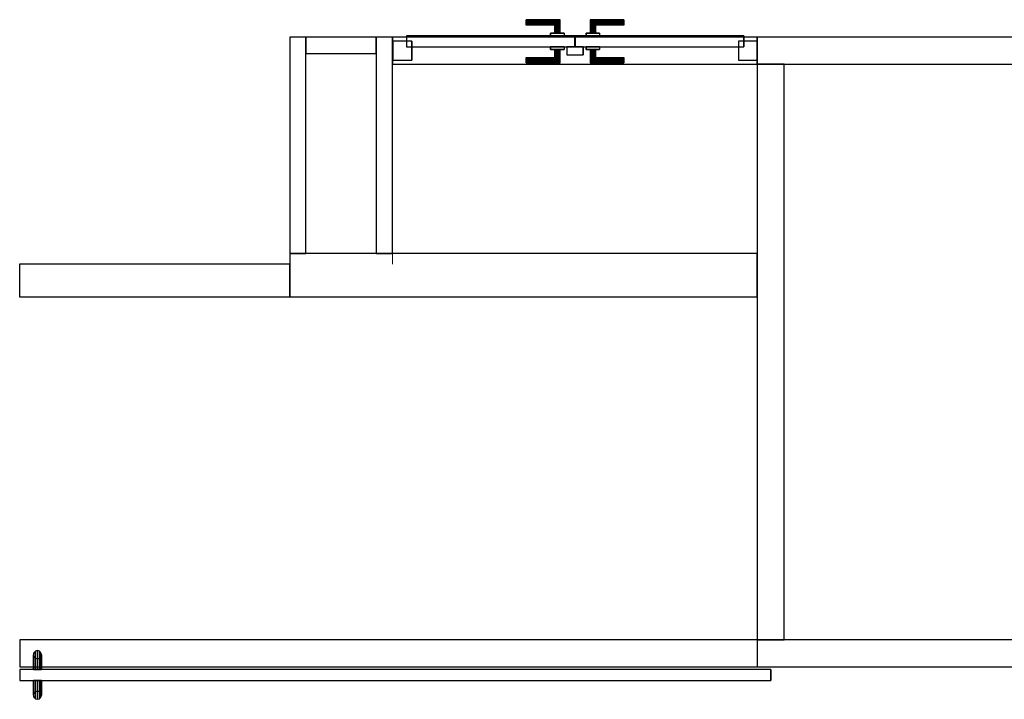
# Model space of a CAD drawing. Header units: metres. Extents: x 391.1 to 430.4, y 12.7 to 28.9.
# Tile 67 of 165: x 403.4 to 407, y 21.9 to 24.4. Entities that reach past the tile are written whole.
import ezdxf

# ---------------------------------------------------------------- set-up
doc = ezdxf.new("R2010")
doc.units = ezdxf.units.M
doc.layers.add('01_CARPINTERIA', color=5, linetype='Continuous', lineweight=25, true_color=0x0000ff)
for name, color, linetype, lineweight in [('A-GENM-____-OTLN', 7, 'Continuous', 18), ('A-WALL-____-MCUT', 7, 'Continuous', 25), ('A-WALL-____-OTLN', 7, 'Continuous', 25)]:
    doc.layers.add(name, color=color, linetype=linetype, lineweight=lineweight)

# ---------------------------------------------------------------- blocks, each defined once
blk = doc.blocks.new('Family - Envans PB-155309-01_FON_P0')
at = {"layer": 'A-WALL-____-MCUT', "color": 253, "true_color": 0xaaaaaa}
for p, q in [((2.13, 0.1), (0, 0.1)), ((0, 0.1), (0, 0)), ((2.13, 0), (2.13, 0.1)), ((0, 0), (2.13, 0))]:
    blk.add_line(p, q, dxfattribs=at)
at = {"layer": 'A-WALL-____-OTLN', "color": 253, "true_color": 0xaaaaaa}
for p, q in [((2.13, 0.1), (0, 0.1)), ((0, 0.1), (0, 0)), ((2.13, 0), (2.13, 0.1)), ((0, 0), (2.13, 0))]:
    blk.add_line(p, q, dxfattribs=at)
at = {"layer": 'A-WALL-____-OTLN', "color": 253, "lineweight": 18, "true_color": 0xaaaaaa}
blk.add_line((-0.0989, 0), (2.1088, 0), dxfattribs=at)
blk = doc.blocks.new('Family - Envans PB-155325-01_FON_P0')
at = {"layer": 'A-WALL-____-MCUT', "color": 253, "true_color": 0xaaaaaa}
for p, q in [((0.2601, 0.06), (0, 0.06)), ((0, 0.06), (0, 0)), ((0.2601, 0), (0.2601, 0.06)), ((0, 0), (0.2601, 0))]:
    blk.add_line(p, q, dxfattribs=at)
at = {"layer": 'A-WALL-____-OTLN', "color": 253, "true_color": 0xaaaaaa}
for p, q in [((0.2601, 0.06), (0, 0.06)), ((0, 0.06), (0, 0)), ((0.2601, 0), (0.2601, 0.06)), ((0, 0), (0.2601, 0))]:
    blk.add_line(p, q, dxfattribs=at)
at = {"layer": 'A-WALL-____-OTLN', "color": 253, "lineweight": 18, "true_color": 0xaaaaaa}
blk.add_line((0, 0), (0.2601, 0), dxfattribs=at)
blk = doc.blocks.new('Family - Envans PB-155451-01_FON_P0')
at = {"layer": 'A-WALL-____-MCUT', "color": 253, "true_color": 0xaaaaaa}
for p, q in [((1.73, 0.16), (0, 0.16)), ((0, 0.16), (0, 0)), ((1.73, 0), (1.73, 0.16)), ((0, 0), (1.73, 0))]:
    blk.add_line(p, q, dxfattribs=at)
at = {"layer": 'A-WALL-____-OTLN', "color": 253, "true_color": 0xaaaaaa}
for p, q in [((1.73, 0.16), (0, 0.16)), ((0, 0.16), (0, 0)), ((1.73, 0), (1.73, 0.16)), ((0, 0), (1.73, 0))]:
    blk.add_line(p, q, dxfattribs=at)
at = {"layer": 'A-WALL-____-OTLN', "color": 253, "lineweight": 18, "true_color": 0xaaaaaa}
blk.add_line((0, 0), (1.73, 0), dxfattribs=at)
blk = doc.blocks.new('Family - Envans PB-155499-01_FON_P0')
at = {"layer": 'A-WALL-____-MCUT', "color": 253, "true_color": 0xaaaaaa}
for p, q in [((2.7284, 0.1), (2.7284, 0)), ((7.7284, 0.1), (2.7284, 0.1)), ((7.7284, 0), (7.7284, 0.1)), ((2.7284, 0), (7.7284, 0))]:
    blk.add_line(p, q, dxfattribs=at)
at = {"layer": 'A-WALL-____-OTLN', "color": 253, "true_color": 0xaaaaaa}
for p, q in [((7.7284, 0.1), (0, 0.1)), ((2.7284, 0.1), (0, 0.1)), ((0, 0.1), (0, 0)), ((0, 0.1), (0, 0)), ((2.7284, 0.1), (2.7284, 0)), ((7.7284, 0), (7.7284, 0.1)), ((0, 0), (7.7284, 0)), ((0, 0), (2.7284, 0))]:
    blk.add_line(p, q, dxfattribs=at)
at = {"layer": 'A-WALL-____-OTLN', "color": 253, "lineweight": 18, "true_color": 0xaaaaaa}
blk.add_line((0, 0), (7.7284, 0), dxfattribs=at)
blk = doc.blocks.new('Family - Vano de puerta PB-155501-01_FON_P0')
at = {"layer": 'A-GENM-____-OTLN', "color": 253, "true_color": 0xaaaaaa}
for p, q in [((406.0864, 22.1208), (403.358, 22.1208)), ((403.358, 22.1208), (403.358, 22.0208)), ((403.358, 22.1208), (406.0864, 22.1208)), ((403.358, 22.0208), (403.358, 22.1208)), ((406.0864, 22.0208), (406.0864, 22.1208)), ((406.0864, 22.0208), (406.0864, 22.1208)), ((403.358, 22.0208), (406.0864, 22.0208)), ((406.0864, 22.0208), (403.358, 22.0208))]:
    blk.add_line(p, q, dxfattribs=at)
blk = doc.blocks.new('Family - LONDR55-XX_ZZ-ARQ-CAA-M3D-Londres55-155573-01_FON_P0')
at = {"layer": '01_CARPINTERIA', "color": 161, "true_color": 0xaaaaff}
for p, q in [((2.6634, 0.22), (2.6559, 0.218)), ((2.6634, 0.22), (2.6559, 0.218)), ((2.6709, 0.218), (2.6634, 0.22)), ((2.6709, 0.218), (2.6634, 0.22)), ((2.6634, 0.22), (2.6634, 0.15)), ((2.6505, 0.2125), (2.6484, 0.205)), ((2.6505, 0.2125), (2.6484, 0.205)), ((2.6484, 0.205), (2.6505, 0.1975)), ((2.6484, 0.205), (2.6505, 0.1975)), ((2.6484, 0.15), (2.6484, 0.205)), ((2.6559, 0.218), (2.6505, 0.2125)), ((2.6559, 0.218), (2.6505, 0.2125)), ((2.6505, 0.2125), (2.6505, 0.15)), ((2.6505, 0.1975), (2.6559, 0.192)), ((2.6505, 0.1975), (2.6559, 0.192)), ((2.6505, 0.1975), (2.6505, 0.15)), ((2.6559, 0.218), (2.6559, 0.15)), ((2.6559, 0.192), (2.6634, 0.19)), ((2.6559, 0.192), (2.6634, 0.19)), ((2.6559, 0.192), (2.6559, 0.15)), ((2.6634, 0.19), (2.6709, 0.192)), ((2.6634, 0.19), (2.6709, 0.192)), ((2.6634, 0.19), (2.6634, 0.15)), ((2.6764, 0.2125), (2.6709, 0.218)), ((2.6764, 0.2125), (2.6709, 0.218)), ((2.6709, 0.218), (2.6709, 0.15)), ((2.6709, 0.192), (2.6764, 0.1975)), ((2.6709, 0.192), (2.6764, 0.1975)), ((2.6709, 0.192), (2.6709, 0.15)), ((2.6784, 0.205), (2.6764, 0.2125)), ((2.6784, 0.205), (2.6764, 0.2125)), ((2.6764, 0.2125), (2.6764, 0.15)), ((2.6764, 0.1975), (2.6784, 0.205)), ((2.6764, 0.1975), (2.6784, 0.205)), ((2.6764, 0.1975), (2.6764, 0.15)), ((2.6784, 0.205), (2.6784, 0.15)), ((2.7284, 0.15), (-0.05, 0.15)), ((-0.05, 0.15), (-0.05, 0.11)), ((2.7284, 0.15), (-0.05, 0.15)), ((-0.05, 0.11), (-0.05, 0.15)), ((2.6505, 0.15), (2.6484, 0.15)), ((2.6484, 0.15), (2.6505, 0.15)), ((2.6505, 0.15), (2.6559, 0.15)), ((2.6559, 0.15), (2.6505, 0.15)), ((2.6559, 0.15), (2.6634, 0.15)), ((2.6634, 0.15), (2.6559, 0.15)), ((2.6634, 0.15), (2.6709, 0.15)), ((2.6709, 0.15), (2.6634, 0.15)), ((2.6709, 0.15), (2.6764, 0.15)), ((2.6764, 0.15), (2.6709, 0.15)), ((2.6764, 0.15), (2.6784, 0.15)), ((2.6784, 0.15), (2.6764, 0.15)), ((2.7284, 0.11), (2.7284, 0.15)), ((2.7284, 0.11), (2.7284, 0.15)), ((-0.05, 0.11), (2.7284, 0.11)), ((-0.05, 0.11), (2.7284, 0.11)), ((2.6484, 0.055), (2.6484, 0.11)), ((2.6505, 0.11), (2.6484, 0.11)), ((2.6484, 0.11), (2.6505, 0.11)), ((2.6505, 0.11), (2.6505, 0.0475)), ((2.6505, 0.11), (2.6505, 0.0625)), ((2.6505, 0.11), (2.6559, 0.11)), ((2.6559, 0.11), (2.6505, 0.11)), ((2.6559, 0.11), (2.6559, 0.042)), ((2.6559, 0.11), (2.6559, 0.068)), ((2.6559, 0.11), (2.6634, 0.11)), ((2.6634, 0.11), (2.6559, 0.11)), ((2.6634, 0.11), (2.6634, 0.04)), ((2.6634, 0.11), (2.6634, 0.07)), ((2.6634, 0.11), (2.6709, 0.11)), ((2.6709, 0.11), (2.6634, 0.11)), ((2.6709, 0.11), (2.6709, 0.042)), ((2.6709, 0.11), (2.6709, 0.068)), ((2.6709, 0.11), (2.6764, 0.11)), ((2.6764, 0.11), (2.6709, 0.11)), ((2.6764, 0.11), (2.6764, 0.0475)), ((2.6764, 0.11), (2.6764, 0.0625)), ((2.6764, 0.11), (2.6784, 0.11)), ((2.6784, 0.11), (2.6764, 0.11)), ((2.6784, 0.11), (2.6784, 0.055)), ((2.6505, 0.0625), (2.6484, 0.055)), ((2.6505, 0.0625), (2.6484, 0.055)), ((2.6484, 0.055), (2.6505, 0.0475)), ((2.6484, 0.055), (2.6505, 0.0475)), ((2.6559, 0.068), (2.6505, 0.0625)), ((2.6559, 0.068), (2.6505, 0.0625)), ((2.6505, 0.0475), (2.6559, 0.042)), ((2.6505, 0.0475), (2.6559, 0.042)), ((2.6634, 0.07), (2.6559, 0.068)), ((2.6634, 0.07), (2.6559, 0.068)), ((2.6559, 0.042), (2.6634, 0.04)), ((2.6559, 0.042), (2.6634, 0.04)), ((2.6709, 0.068), (2.6634, 0.07)), ((2.6709, 0.068), (2.6634, 0.07)), ((2.6634, 0.04), (2.6709, 0.042)), ((2.6634, 0.04), (2.6709, 0.042)), ((2.6764, 0.0625), (2.6709, 0.068)), ((2.6764, 0.0625), (2.6709, 0.068)), ((2.6709, 0.042), (2.6764, 0.0475)), ((2.6709, 0.042), (2.6764, 0.0475)), ((2.6784, 0.055), (2.6764, 0.0625)), ((2.6784, 0.055), (2.6764, 0.0625)), ((2.6764, 0.0475), (2.6784, 0.055)), ((2.6764, 0.0475), (2.6784, 0.055))]:
    blk.add_line(p, q, dxfattribs=at)
blk = doc.blocks.new('Family - Porta PB-155574-01_FON_P0')
blk.add_blockref('Family - LONDR55-XX_ZZ-ARQ-CAA-M3D-Londres55-155573-01_FON_P0', (0, 0))
blk = doc.blocks.new('Family - Envans PB-155588-01_FON_P0')
at = {"layer": 'A-WALL-____-MCUT', "color": 253, "true_color": 0xaaaaaa}
for p, q in [((0.3547, 0.1), (-0.0001, 0.1)), ((-0.0001, 0.1), (0, 0)), ((0.3547, 0), (0.3547, 0.1)), ((2.8406, 0.1), (1.8494, 0.1)), ((1.8494, 0.1), (1.8494, 0)), ((2.8406, 0), (2.8406, 0.1)), ((4.1891, 0.1), (4.1891, 0)), ((4.1904, 0.1), (4.1891, 0.1)), ((4.1904, 0), (4.1904, 0.1)), ((0, 0), (0.3547, 0)), ((1.8494, 0), (2.8406, 0)), ((4.1891, 0), (4.1904, 0))]:
    blk.add_line(p, q, dxfattribs=at)
at = {"layer": 'A-WALL-____-OTLN', "color": 253, "true_color": 0xaaaaaa}
for p, q in [((4.1904, 0.1), (-0.0001, 0.1)), ((-0.0001, 0.1), (0, 0)), ((1.8494, 0.1), (0.3547, 0.1)), ((0.3547, 0.1), (0.3547, 0)), ((1.8494, 0.1), (1.8494, 0)), ((4.1891, 0.1), (2.8406, 0.1)), ((2.8406, 0.1), (2.8406, 0)), ((4.1891, 0.1), (4.1891, 0)), ((4.1904, 0), (4.1904, 0.1)), ((0, 0), (4.1904, 0)), ((0.3547, 0), (1.8494, 0)), ((2.8406, 0), (4.1891, 0))]:
    blk.add_line(p, q, dxfattribs=at)
at = {"layer": 'A-WALL-____-OTLN', "color": 253, "lineweight": 18, "true_color": 0xaaaaaa}
blk.add_line((0, 0), (4.1904, 0), dxfattribs=at)
blk = doc.blocks.new('Family - Vano de puerta PB-155592-01_FON_P0')
at = {"layer": 'A-GENM-____-OTLN', "color": 253, "true_color": 0xaaaaaa}
for p, q in [((404.738, 24.3508), (404.738, 24.2508)), ((406.0864, 24.3508), (404.738, 24.3508)), ((404.738, 24.3508), (404.738, 24.2508)), ((404.738, 24.3508), (406.0864, 24.3508)), ((406.0864, 24.2508), (406.0864, 24.3508)), ((406.0864, 24.3508), (406.0864, 24.2508)), ((404.738, 24.2508), (406.0864, 24.2508)), ((406.0864, 24.2508), (404.738, 24.2508))]:
    blk.add_line(p, q, dxfattribs=at)
blk = doc.blocks.new('Family - Envans PB-155708-01_FON_P0')
at = {"layer": 'A-WALL-____-MCUT', "color": 253, "true_color": 0xaaaaaa}
for p, q in [((0.8, 0.06), (0, 0.06)), ((0, 0.06), (0, 0)), ((0.8, 0), (0.8, 0.06)), ((0, 0), (0.8, 0))]:
    blk.add_line(p, q, dxfattribs=at)
at = {"layer": 'A-WALL-____-OTLN', "color": 253, "true_color": 0xaaaaaa}
for p, q in [((0.8, 0.06), (0, 0.06)), ((0, 0.06), (0, 0)), ((0.8, 0), (0.8, 0.06)), ((0, 0), (0.8, 0))]:
    blk.add_line(p, q, dxfattribs=at)
at = {"layer": 'A-WALL-____-OTLN', "color": 253, "lineweight": 18, "true_color": 0xaaaaaa}
blk.add_line((0, 0), (0.84, 0), dxfattribs=at)
blk = doc.blocks.new('Family - LONDR55-XX_ZZ-ARQ-CAA-M3D-Londres55-155801-01_FON_P0')
at = {"layer": '01_CARPINTERIA', "color": 161, "true_color": 0xaaaaff}
for p, q in [((0.4937, 0.1487), (0.4937, 0.15)), ((0.4937, 0.15), (0.4937, 0.1487)), ((0.6187, 0.15), (0.4937, 0.15)), ((0.4937, 0.145), (0.4937, 0.1487)), ((0.4937, 0.1487), (0.4937, 0.145)), ((0.6174, 0.1487), (0.4937, 0.1487)), ((0.6174, 0.1487), (0.4937, 0.1487)), ((0.6174, 0.1487), (0.6137, 0.145)), ((0.6137, 0.145), (0.6174, 0.1487)), ((0.6187, 0.15), (0.6174, 0.1487)), ((0.6174, 0.1487), (0.6187, 0.15)), ((0.6174, 0.1), (0.6174, 0.1487)), ((0.6174, 0.1), (0.6174, 0.1487)), ((0.6187, 0.1), (0.6187, 0.15)), ((0.7311, 0.1487), (0.7297, 0.15)), ((0.7297, 0.15), (0.7297, 0.1)), ((0.7297, 0.15), (0.7311, 0.1487)), ((0.8547, 0.15), (0.7297, 0.15)), ((0.7347, 0.145), (0.7311, 0.1487)), ((0.7311, 0.1487), (0.7311, 0.1)), ((0.7311, 0.1487), (0.7311, 0.1)), ((0.7311, 0.1487), (0.7347, 0.145)), ((0.8547, 0.1487), (0.7311, 0.1487)), ((0.8547, 0.1487), (0.7311, 0.1487)), ((0.8547, 0.1487), (0.8547, 0.15)), ((0.8547, 0.15), (0.8547, 0.1487)), ((0.8547, 0.145), (0.8547, 0.1487)), ((0.8547, 0.1487), (0.8547, 0.145)), ((0.4937, 0.14), (0.4937, 0.145)), ((0.4937, 0.145), (0.4937, 0.14)), ((0.6137, 0.145), (0.4937, 0.145)), ((0.6137, 0.145), (0.4937, 0.145)), ((0.4937, 0.135), (0.4937, 0.14)), ((0.4937, 0.14), (0.4937, 0.135)), ((0.4937, 0.14), (0.6087, 0.14)), ((0.6087, 0.14), (0.4937, 0.14)), ((0.4937, 0.135), (0.4937, 0.1313)), ((0.4937, 0.1313), (0.4937, 0.135)), ((0.6037, 0.135), (0.4937, 0.135)), ((0.6037, 0.135), (0.4937, 0.135)), ((0.4937, 0.1313), (0.4937, 0.13)), ((0.4937, 0.13), (0.4937, 0.1313)), ((0.6001, 0.1313), (0.4937, 0.1313)), ((0.6001, 0.1313), (0.4937, 0.1313)), ((0.5987, 0.13), (0.4937, 0.13)), ((0.5987, 0.13), (0.6001, 0.1313)), ((0.6001, 0.1313), (0.5987, 0.13)), ((0.5987, 0.1), (0.5987, 0.13)), ((0.6001, 0.1313), (0.6037, 0.135)), ((0.6037, 0.135), (0.6001, 0.1313)), ((0.6001, 0.1), (0.6001, 0.1313)), ((0.6001, 0.1), (0.6001, 0.1313)), ((0.6037, 0.135), (0.6087, 0.14)), ((0.6087, 0.14), (0.6037, 0.135)), ((0.6037, 0.1), (0.6037, 0.135)), ((0.6037, 0.1), (0.6037, 0.135)), ((0.6137, 0.145), (0.6087, 0.14)), ((0.6087, 0.14), (0.6137, 0.145)), ((0.6087, 0.14), (0.6087, 0.1)), ((0.6087, 0.1), (0.6087, 0.14)), ((0.6137, 0.1), (0.6137, 0.145)), ((0.6137, 0.1), (0.6137, 0.145)), ((0.7397, 0.14), (0.7347, 0.145)), ((0.7347, 0.145), (0.7347, 0.1)), ((0.7347, 0.145), (0.7347, 0.1)), ((0.7347, 0.145), (0.7397, 0.14)), ((0.8547, 0.145), (0.7347, 0.145)), ((0.8547, 0.145), (0.7347, 0.145)), ((0.7397, 0.1), (0.7397, 0.14)), ((0.7397, 0.14), (0.7397, 0.1)), ((0.7397, 0.14), (0.7447, 0.135)), ((0.7447, 0.135), (0.7397, 0.14)), ((0.7397, 0.14), (0.8547, 0.14)), ((0.8547, 0.14), (0.7397, 0.14)), ((0.7447, 0.135), (0.7447, 0.1)), ((0.7447, 0.135), (0.7484, 0.1313)), ((0.7484, 0.1313), (0.7447, 0.135)), ((0.7447, 0.135), (0.7447, 0.1)), ((0.8547, 0.135), (0.7447, 0.135)), ((0.8547, 0.135), (0.7447, 0.135)), ((0.7484, 0.1313), (0.7484, 0.1)), ((0.7484, 0.1313), (0.7497, 0.13)), ((0.7497, 0.13), (0.7484, 0.1313)), ((0.7484, 0.1313), (0.7484, 0.1)), ((0.8547, 0.1313), (0.7484, 0.1313)), ((0.8547, 0.1313), (0.7484, 0.1313)), ((0.7497, 0.13), (0.7497, 0.1)), ((0.8547, 0.13), (0.7497, 0.13)), ((0.8547, 0.145), (0.8547, 0.14)), ((0.8547, 0.14), (0.8547, 0.145)), ((0.8547, 0.14), (0.8547, 0.135)), ((0.8547, 0.135), (0.8547, 0.14)), ((0.8547, 0.135), (0.8547, 0.1313)), ((0.8547, 0.1313), (0.8547, 0.135)), ((0.8547, 0.1313), (0.8547, 0.13)), ((0.8547, 0.13), (0.8547, 0.1313)), ((0.6737, 0.09), (0.05, 0.09)), ((0.05, 0.09), (0.05, 0.05)), ((0.6737, 0.09), (0.05, 0.09)), ((0.05, 0.09), (0.05, 0.05)), ((0.6337, 0.1), (0.5837, 0.1)), ((0.5837, 0.1), (0.6337, 0.1)), ((0.5837, 0.1), (0.5837, 0.09)), ((0.5837, 0.09), (0.5837, 0.1)), ((0.6337, 0.09), (0.5837, 0.09)), ((0.5837, 0.09), (0.6337, 0.09)), ((0.6001, 0.1), (0.5987, 0.1)), ((0.5987, 0.1), (0.6001, 0.1)), ((0.6037, 0.1), (0.6001, 0.1)), ((0.6001, 0.1), (0.6037, 0.1)), ((0.6087, 0.1), (0.6037, 0.1)), ((0.6037, 0.1), (0.6087, 0.1)), ((0.6137, 0.1), (0.6087, 0.1)), ((0.6087, 0.1), (0.6137, 0.1)), ((0.6137, 0.1), (0.6174, 0.1)), ((0.6174, 0.1), (0.6137, 0.1)), ((0.6174, 0.1), (0.6187, 0.1)), ((0.6187, 0.1), (0.6174, 0.1)), ((0.6337, 0.1), (0.6337, 0.09)), ((0.6337, 0.1), (0.6337, 0.09)), ((0.6737, 0.05), (0.6737, 0.09)), ((0.6737, 0.09), (0.6737, 0.05)), ((1.2985, 0.09), (0.6747, 0.09)), ((0.6747, 0.09), (0.6747, 0.05)), ((1.2985, 0.09), (0.6747, 0.09)), ((0.6747, 0.09), (0.6747, 0.05)), ((0.7647, 0.1), (0.7147, 0.1)), ((0.7147, 0.1), (0.7647, 0.1)), ((0.7147, 0.1), (0.7147, 0.09)), ((0.7147, 0.09), (0.7147, 0.1)), ((0.7647, 0.09), (0.7147, 0.09)), ((0.7147, 0.09), (0.7647, 0.09)), ((0.7311, 0.1), (0.7297, 0.1)), ((0.7297, 0.1), (0.7311, 0.1)), ((0.7347, 0.1), (0.7311, 0.1)), ((0.7311, 0.1), (0.7347, 0.1)), ((0.7397, 0.1), (0.7347, 0.1)), ((0.7347, 0.1), (0.7397, 0.1)), ((0.7447, 0.1), (0.7397, 0.1)), ((0.7397, 0.1), (0.7447, 0.1)), ((0.7447, 0.1), (0.7484, 0.1)), ((0.7484, 0.1), (0.7447, 0.1)), ((0.7484, 0.1), (0.7497, 0.1)), ((0.7497, 0.1), (0.7484, 0.1)), ((0.7647, 0.1), (0.7647, 0.09)), ((0.7647, 0.1), (0.7647, 0.09)), ((1.2985, 0.05), (1.2985, 0.09)), ((1.2985, 0.09), (1.2985, 0.05)), ((0.07, 0.07), (0, 0.07)), ((0, 0.07), (0, 0)), ((0.07, 0.07), (0, 0.07)), ((0, 0.07), (0, 0)), ((0.05, 0.05), (0.6737, 0.05)), ((0.05, 0.05), (0.6737, 0.05)), ((0.07, 0), (0.07, 0.07)), ((0.07, 0.07), (0.07, 0)), ((0.5837, 0.05), (0.6337, 0.05)), ((0.6337, 0.05), (0.5837, 0.05)), ((0.5837, 0.05), (0.5837, 0.04)), ((0.5837, 0.04), (0.5837, 0.05)), ((0.5837, 0.04), (0.6337, 0.04)), ((0.6337, 0.04), (0.5837, 0.04)), ((0.6001, 0.04), (0.5987, 0.04)), ((0.5987, 0.04), (0.6001, 0.04)), ((0.5987, 0.01), (0.5987, 0.04)), ((0.6037, 0.04), (0.6001, 0.04)), ((0.6001, 0.04), (0.6037, 0.04)), ((0.6001, 0.0087), (0.6001, 0.04)), ((0.6001, 0.0087), (0.6001, 0.04)), ((0.6037, 0.04), (0.6087, 0.04)), ((0.6087, 0.04), (0.6037, 0.04)), ((0.6037, 0.005), (0.6037, 0.04)), ((0.6037, 0.005), (0.6037, 0.04)), ((0.6087, 0.04), (0.6137, 0.04)), ((0.6137, 0.04), (0.6087, 0.04)), ((0.6087, 0.04), (0.6087, 0)), ((0.6087, 0), (0.6087, 0.04)), ((0.6137, 0.04), (0.6174, 0.04)), ((0.6174, 0.04), (0.6137, 0.04)), ((0.6137, -0.005), (0.6137, 0.04)), ((0.6137, -0.005), (0.6137, 0.04)), ((0.6174, 0.04), (0.6187, 0.04)), ((0.6187, 0.04), (0.6174, 0.04)), ((0.6174, -0.0087), (0.6174, 0.04)), ((0.6174, -0.0087), (0.6174, 0.04)), ((0.6187, -0.01), (0.6187, 0.04)), ((0.6337, 0.05), (0.6337, 0.04)), ((0.6337, 0.05), (0.6337, 0.04)), ((0.7037, 0.05), (0.6437, 0.05)), ((0.6437, 0.05), (0.6437, 0.02)), ((0.7037, 0.05), (0.6437, 0.05)), ((0.6437, 0.05), (0.6437, 0.02)), ((0.6747, 0.05), (1.2985, 0.05)), ((0.6747, 0.05), (1.2985, 0.05)), ((0.7037, 0.02), (0.7037, 0.05)), ((0.7037, 0.05), (0.7037, 0.02)), ((0.7147, 0.05), (0.7647, 0.05)), ((0.7647, 0.05), (0.7147, 0.05)), ((0.7147, 0.05), (0.7147, 0.04)), ((0.7147, 0.04), (0.7147, 0.05)), ((0.7147, 0.04), (0.7647, 0.04)), ((0.7647, 0.04), (0.7147, 0.04)), ((0.7311, 0.04), (0.7297, 0.04)), ((0.7297, 0.04), (0.7311, 0.04)), ((0.7297, 0.04), (0.7297, -0.01)), ((0.7347, 0.04), (0.7311, 0.04)), ((0.7311, 0.04), (0.7347, 0.04)), ((0.7311, 0.04), (0.7311, -0.0087)), ((0.7311, 0.04), (0.7311, -0.0087)), ((0.7347, 0.04), (0.7397, 0.04)), ((0.7397, 0.04), (0.7347, 0.04)), ((0.7347, 0.04), (0.7347, -0.005)), ((0.7347, 0.04), (0.7347, -0.005)), ((0.7397, 0.04), (0.7447, 0.04)), ((0.7447, 0.04), (0.7397, 0.04)), ((0.7397, 0), (0.7397, 0.04)), ((0.7397, 0.04), (0.7397, 0)), ((0.7447, 0.04), (0.7484, 0.04)), ((0.7484, 0.04), (0.7447, 0.04)), ((0.7447, 0.04), (0.7447, 0.005)), ((0.7447, 0.04), (0.7447, 0.005)), ((0.7484, 0.04), (0.7497, 0.04)), ((0.7497, 0.04), (0.7484, 0.04)), ((0.7484, 0.04), (0.7484, 0.0087)), ((0.7484, 0.04), (0.7484, 0.0087)), ((0.7497, 0.04), (0.7497, 0.01)), ((0.7647, 0.05), (0.7647, 0.04)), ((0.7647, 0.05), (0.7647, 0.04)), ((1.3485, 0.07), (1.2785, 0.07)), ((1.2785, 0.07), (1.2785, 0)), ((1.3485, 0.07), (1.2785, 0.07)), ((1.2785, 0.07), (1.2785, 0)), ((1.3485, 0), (1.3485, 0.07)), ((1.3485, 0.07), (1.3485, 0)), ((0, 0), (0.07, 0)), ((0, 0), (0.07, 0)), ((0.4937, 0.0087), (0.4937, 0.01)), ((0.4937, 0.01), (0.4937, 0.0087)), ((0.4937, 0.01), (0.5987, 0.01)), ((0.4937, 0.005), (0.4937, 0.0087)), ((0.4937, 0.0087), (0.4937, 0.005)), ((0.4937, 0.0087), (0.6001, 0.0087)), ((0.4937, 0.0087), (0.6001, 0.0087)), ((0.4937, 0), (0.4937, 0.005)), ((0.4937, 0.005), (0.4937, 0)), ((0.4937, 0.005), (0.6037, 0.005)), ((0.4937, 0.005), (0.6037, 0.005)), ((0.4937, -0.005), (0.4937, 0)), ((0.4937, 0), (0.4937, -0.005)), ((0.6087, 0), (0.4937, 0)), ((0.4937, 0), (0.6087, 0)), ((0.6001, 0.0087), (0.5987, 0.01)), ((0.5987, 0.01), (0.6001, 0.0087)), ((0.6037, 0.005), (0.6001, 0.0087)), ((0.6001, 0.0087), (0.6037, 0.005)), ((0.6087, 0), (0.6037, 0.005)), ((0.6037, 0.005), (0.6087, 0)), ((0.6087, 0), (0.6137, -0.005)), ((0.6437, 0.02), (0.7037, 0.02)), ((0.6437, 0.02), (0.7037, 0.02)), ((0.7347, -0.005), (0.7397, 0)), ((0.7447, 0.005), (0.7397, 0)), ((0.7397, 0), (0.7447, 0.005)), ((0.8547, 0), (0.7397, 0)), ((0.7397, 0), (0.8547, 0)), ((0.7484, 0.0087), (0.7447, 0.005)), ((0.7447, 0.005), (0.7484, 0.0087)), ((0.7447, 0.005), (0.8547, 0.005)), ((0.7447, 0.005), (0.8547, 0.005)), ((0.7497, 0.01), (0.7484, 0.0087)), ((0.7484, 0.0087), (0.7497, 0.01)), ((0.7484, 0.0087), (0.8547, 0.0087)), ((0.7484, 0.0087), (0.8547, 0.0087)), ((0.7497, 0.01), (0.8547, 0.01)), ((0.8547, 0.0087), (0.8547, 0.01)), ((0.8547, 0.01), (0.8547, 0.0087)), ((0.8547, 0.005), (0.8547, 0.0087)), ((0.8547, 0.0087), (0.8547, 0.005)), ((0.8547, 0.005), (0.8547, 0)), ((0.8547, 0), (0.8547, 0.005)), ((0.8547, 0), (0.8547, -0.005)), ((0.8547, -0.005), (0.8547, 0)), ((1.2785, 0), (1.3485, 0)), ((1.2785, 0), (1.3485, 0)), ((0.4937, -0.005), (0.4937, -0.0087)), ((0.4937, -0.0087), (0.4937, -0.005)), ((0.4937, -0.005), (0.6137, -0.005)), ((0.4937, -0.005), (0.6137, -0.005)), ((0.4937, -0.0087), (0.4937, -0.01)), ((0.4937, -0.01), (0.4937, -0.0087)), ((0.4937, -0.0087), (0.6174, -0.0087)), ((0.4937, -0.0087), (0.6174, -0.0087)), ((0.4937, -0.01), (0.6187, -0.01)), ((0.6137, -0.005), (0.6087, 0)), ((0.6137, -0.005), (0.6174, -0.0087)), ((0.6174, -0.0087), (0.6137, -0.005)), ((0.6174, -0.0087), (0.6187, -0.01)), ((0.6187, -0.01), (0.6174, -0.0087)), ((0.7297, -0.01), (0.7311, -0.0087)), ((0.7311, -0.0087), (0.7297, -0.01)), ((0.7297, -0.01), (0.8547, -0.01)), ((0.7311, -0.0087), (0.7347, -0.005)), ((0.7347, -0.005), (0.7311, -0.0087)), ((0.7311, -0.0087), (0.8547, -0.0087)), ((0.7311, -0.0087), (0.8547, -0.0087)), ((0.7397, 0), (0.7347, -0.005)), ((0.7347, -0.005), (0.8547, -0.005)), ((0.7347, -0.005), (0.8547, -0.005)), ((0.8547, -0.005), (0.8547, -0.0087)), ((0.8547, -0.0087), (0.8547, -0.005)), ((0.8547, -0.0087), (0.8547, -0.01)), ((0.8547, -0.01), (0.8547, -0.0087))]:
    blk.add_line(p, q, dxfattribs=at)
blk = doc.blocks.new('Family - Porta PB-155802-01_FON_P0')
blk.add_blockref('Family - LONDR55-XX_ZZ-ARQ-CAA-M3D-Londres55-155801-01_FON_P0', (0, 0))
blk = doc.blocks.new('Family - Envans PB-155900-01_FON_P0')
at = {"layer": 'A-WALL-____-MCUT', "color": 253, "true_color": 0xaaaaaa}
for p, q in [((1, 0.12), (0, 0.12)), ((0, 0.12), (0, 0)), ((1, 0), (1, 0.12)), ((0, 0), (1, 0))]:
    blk.add_line(p, q, dxfattribs=at)
at = {"layer": 'A-WALL-____-OTLN', "color": 253, "true_color": 0xaaaaaa}
for p, q in [((1, 0.12), (0, 0.12)), ((0, 0.12), (0, 0)), ((1, 0), (1, 0.12)), ((0, 0), (1, 0))]:
    blk.add_line(p, q, dxfattribs=at)
at = {"layer": 'A-WALL-____-OTLN', "color": 253, "lineweight": 18, "true_color": 0xaaaaaa}
blk.add_line((0, 0), (1, 0), dxfattribs=at)
blk = doc.blocks.new('Family - Envans PB-155921-01_FON_P0')
at = {"layer": 'A-WALL-____-MCUT', "color": 253, "true_color": 0xaaaaaa}
for p, q in [((0.8, 0.06), (0, 0.06)), ((0, 0.06), (0, 0)), ((0.8, 0), (0.8, 0.06)), ((0, 0), (0.8, 0))]:
    blk.add_line(p, q, dxfattribs=at)
at = {"layer": 'A-WALL-____-OTLN', "color": 253, "true_color": 0xaaaaaa}
for p, q in [((0.8, 0.06), (0, 0.06)), ((0, 0.06), (0, 0)), ((0.8, 0), (0.8, 0.06)), ((0, 0), (0.8, 0))]:
    blk.add_line(p, q, dxfattribs=at)
at = {"layer": 'A-WALL-____-OTLN', "color": 253, "lineweight": 18, "true_color": 0xaaaaaa}
blk.add_line((-0.04, 0), (0.8, 0), dxfattribs=at)
blk = doc.blocks.new('LONDR55-XX_ZZ-ARQ-CAA-M3D-Londres55_ifc-1-01_FON_P0')
at = {"layer": '01_CARPINTERIA', "color": 253, "lineweight": 18, "true_color": 0xaaaaaa}
blk.add_blockref('Family - Porta PB-155802-01_FON_P0', (404.738, 24.2658), dxfattribs=at)
at = {"layer": '01_CARPINTERIA', "color": 253, "lineweight": 18, "true_color": 0xaaaaaa, "rotation": 180}
blk.add_blockref('Family - Porta PB-155574-01_FON_P0', (406.0864, 22.1208), dxfattribs=at)
at = {"layer": 'A-GENM-____-OTLN', "color": 253, "lineweight": 18, "true_color": 0xaaaaaa}
for name in ['Family - Vano de puerta PB-155592-01_FON_P0', 'Family - Vano de puerta PB-155501-01_FON_P0']:
    blk.add_blockref(name, (0, 0), dxfattribs=at)
at = {"layer": 'A-WALL-____-OTLN', "color": 253, "lineweight": 18, "true_color": 0xaaaaaa}
for name, p, rotation in [('Family - Envans PB-155708-01_FON_P0', (404.3564, 24.3508), 270), ('Family - Envans PB-155325-01_FON_P0', (404.6766, 24.3508), 180), ('Family - Envans PB-155921-01_FON_P0', (404.7366, 23.5508), 90), ('Family - Envans PB-155588-01_FON_P0', (408.927, 24.3508), 180), ('Family - Envans PB-155309-01_FON_P0', (406.0864, 24.2508), 270)]:
    blk.add_blockref(name, p, dxfattribs=dict(at, rotation=rotation))
for name, p in [('Family - Envans PB-155451-01_FON_P0', (404.3564, 23.3908)), ('Family - Envans PB-155900-01_FON_P0', (403.3564, 23.3908)), ('Family - Envans PB-155499-01_FON_P0', (403.358, 22.0208))]:
    blk.add_blockref(name, p, dxfattribs=at)

msp = doc.modelspace()

# ---------------------------------------------------------------- block references
at = {"lineweight": 5}
msp.add_blockref('LONDR55-XX_ZZ-ARQ-CAA-M3D-Londres55_ifc-1-01_FON_P0', (0, 0), dxfattribs=at)

doc.saveas('drawing.dxf')
